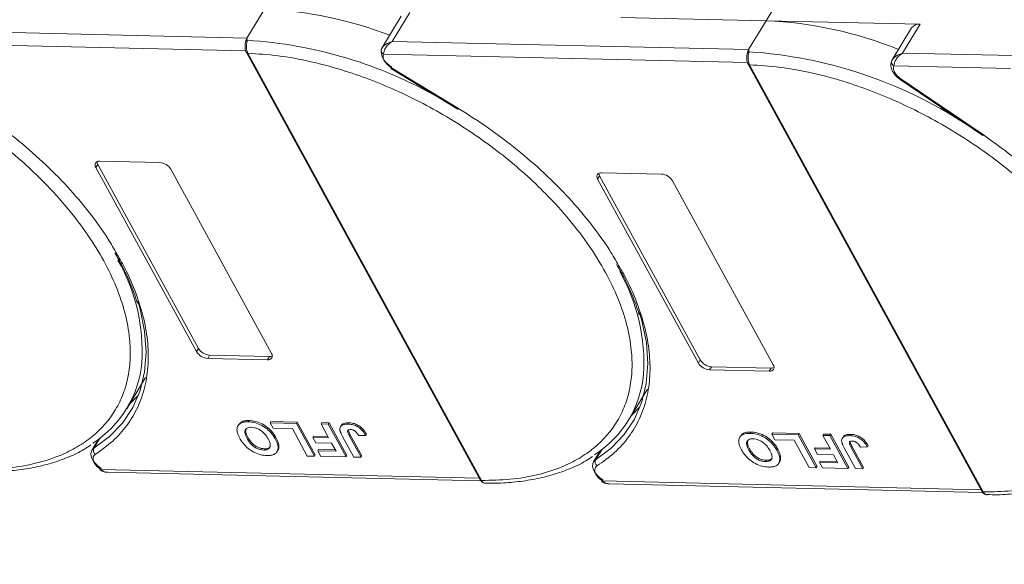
# Model space of a CAD drawing. Header units: millimetres. Extents: x 1678 to 3141, y 466 to 1499.
# Tile 73 of 81: x 2858 to 2952, y 1210 to 1262. Entities that reach past the tile are written whole.
import ezdxf

# ---------------------------------------------------------------- set-up
doc = ezdxf.new("R2010")
doc.units = ezdxf.units.MM
doc.linetypes.add('PHANTOM2', pattern=[31.75, 15.875, -3.175, 3.175, -3.175, 3.175, -3.175])

msp = doc.modelspace()

# ---------------------------------------------------------------- linework, layer by layer
at = {"color": 7, "linetype": 'Continuous', "lineweight": 15}
for p, q in [((2929.219, 1261.828), (2930.9, 1264.59)), ((2881.093, 1262.932), (2879.412, 1260.17)), ((2894.223, 1262.266), (2892.354, 1259.196)), ((2893.356, 1259.85), (2895.036, 1262.612)), ((2915.276, 1262.148), (2929.219, 1261.828)), ((2929.219, 1261.828), (2927.539, 1259.066)), ((2943.99, 1261.489), (2929.219, 1261.828)), ((2879.412, 1260.17), (2850.493, 1260.834)), ((2943.176, 1261.143), (2941.308, 1258.073)), ((2942.309, 1258.727), (2943.99, 1261.489)), ((2879.412, 1260.17), (2879.45, 1259.951)), ((2849.667, 1259.608), (2879.303, 1258.928)), ((2892.374, 1259.226), (2892.285, 1259.009)), ((2927.539, 1259.066), (2893.356, 1259.85)), ((2927.539, 1259.066), (2927.576, 1258.846)), ((2879.365, 1258.771), (2901.781, 1217.799)), ((2879.504, 1258.706), (2879.505, 1258.704)), ((2879.505, 1258.704), (2901.921, 1217.732)), ((2892.524, 1258.624), (2927.43, 1257.823)), ((2941.327, 1258.103), (2941.239, 1257.886)), ((2953.01, 1258.481), (2942.309, 1258.727)), ((2893.234, 1257.255), (2899.66, 1253.346)), ((2893.276, 1257.324), (2899.702, 1253.415)), ((2927.492, 1257.667), (2949.908, 1216.694)), ((2927.63, 1257.602), (2927.631, 1257.6)), ((2927.631, 1257.6), (2950.047, 1216.627)), ((2941.478, 1257.501), (2952.645, 1257.245)), ((2942.072, 1256.206), (2949.994, 1250.821)), ((2950.054, 1250.878), (2942.133, 1256.263)), ((2864.933, 1247.742), (2865.12, 1248.049)), ((2874.589, 1230.091), (2864.933, 1247.742)), ((2865.12, 1248.049), (2874.776, 1230.398)), ((2865.306, 1248.356), (2871.053, 1248.224)), ((2872.116, 1247.577), (2881.772, 1229.926)), ((2913.059, 1246.637), (2913.246, 1246.944)), ((2913.246, 1246.944), (2922.903, 1229.294)), ((2913.433, 1247.251), (2919.179, 1247.119)), ((2922.716, 1228.987), (2913.059, 1246.637)), ((2920.243, 1246.473), (2929.899, 1228.822)), ((2874.776, 1230.398), (2874.589, 1230.091)), ((2875.839, 1229.751), (2875.653, 1229.444)), ((2875.839, 1229.751), (2881.586, 1229.619)), ((2881.399, 1229.312), (2875.653, 1229.444)), ((2881.586, 1229.619), (2881.399, 1229.312)), ((2922.903, 1229.294), (2922.716, 1228.987)), ((2923.966, 1228.647), (2923.779, 1228.34)), ((2929.526, 1228.208), (2923.779, 1228.34)), ((2923.966, 1228.647), (2929.712, 1228.515)), ((2929.712, 1228.515), (2929.526, 1228.208)), ((2867.892, 1224.617), (2869.704, 1227.594)), ((2916.019, 1223.513), (2917.83, 1226.49)), ((2878.631, 1223.104), (2878.557, 1222.981)), ((2879.545, 1223.357), (2879.62, 1223.48)), ((2881.645, 1223.269), (2881.719, 1223.391)), ((2881.645, 1223.269), (2884.177, 1223.211)), ((2881.932, 1222.743), (2881.645, 1223.269)), ((2881.719, 1223.391), (2884.252, 1223.333)), ((2884.252, 1223.333), (2884.177, 1223.211)), ((2884.177, 1223.211), (2885.901, 1220.059)), ((2884.252, 1223.333), (2885.976, 1220.181)), ((2886.525, 1223.157), (2886.6, 1223.279)), ((2886.525, 1223.157), (2887.216, 1223.141)), ((2887.255, 1221.823), (2886.525, 1223.157)), ((2886.6, 1223.279), (2887.291, 1223.264)), ((2887.291, 1223.264), (2887.216, 1223.141)), ((2887.216, 1223.141), (2888.94, 1219.989)), ((2887.291, 1223.264), (2889.015, 1220.112)), ((2889.198, 1223.26), (2889.124, 1223.137)), ((2883.774, 1222.701), (2881.932, 1222.743)), ((2885.211, 1220.075), (2883.774, 1222.701)), ((2888.464, 1223), (2888.389, 1222.877)), ((2889.252, 1221.996), (2889.326, 1222.119)), ((2889.326, 1222.119), (2890.443, 1220.079)), ((2890.882, 1222.184), (2890.808, 1222.061)), ((2927.672, 1222.252), (2927.747, 1222.375)), ((2929.771, 1222.164), (2929.846, 1222.287)), ((2929.771, 1222.164), (2932.304, 1222.106)), ((2930.059, 1221.639), (2929.771, 1222.164)), ((2929.846, 1222.287), (2932.378, 1222.229)), ((2932.378, 1222.229), (2932.304, 1222.106)), ((2932.304, 1222.106), (2934.028, 1218.954)), ((2932.378, 1222.229), (2934.103, 1219.077)), ((2934.652, 1222.052), (2934.727, 1222.175)), ((2934.727, 1222.175), (2935.417, 1222.159)), ((2935.417, 1222.159), (2935.343, 1222.037)), ((2935.417, 1222.159), (2937.142, 1219.007)), ((2937.325, 1222.155), (2937.25, 1222.033)), ((2865.176, 1221.679), (2864.531, 1220.62)), ((2864.736, 1220.824), (2865.323, 1221.79)), ((2865.059, 1221.595), (2865.123, 1221.593)), ((2879.428, 1221.753), (2879.502, 1221.876)), ((2882.203, 1221.843), (2882.128, 1221.72)), ((2885.81, 1221.981), (2885.735, 1221.858)), ((2886.023, 1221.333), (2885.735, 1221.858)), ((2885.735, 1221.858), (2887.255, 1221.823)), ((2885.81, 1221.981), (2887.186, 1221.949)), ((2887.542, 1221.298), (2886.023, 1221.333)), ((2887.962, 1220.53), (2887.542, 1221.298)), ((2889.677, 1219.972), (2888.59, 1221.959)), ((2889.252, 1221.996), (2890.368, 1219.956)), ((2890.139, 1222.036), (2890.808, 1222.061)), ((2926.758, 1222), (2926.683, 1221.877)), ((2931.9, 1221.597), (2930.059, 1221.639)), ((2933.337, 1218.97), (2931.9, 1221.597)), ((2934.652, 1222.052), (2935.343, 1222.037)), ((2935.382, 1220.719), (2934.652, 1222.052)), ((2935.343, 1222.037), (2937.067, 1218.885)), ((2936.59, 1221.895), (2936.516, 1221.773)), ((2881.028, 1220.649), (2881.103, 1220.772)), ((2882.309, 1220.494), (2882.384, 1220.617)), ((2882.481, 1221.045), (2882.406, 1220.923)), ((2886.287, 1220.693), (2886.213, 1220.57)), ((2886.5, 1220.045), (2886.213, 1220.57)), ((2886.213, 1220.57), (2887.962, 1220.53)), ((2886.287, 1220.693), (2887.893, 1220.656)), ((2913.302, 1220.575), (2912.658, 1219.516)), ((2912.862, 1219.72), (2913.45, 1220.685)), ((2913.186, 1220.49), (2913.25, 1220.489)), ((2927.554, 1220.649), (2927.629, 1220.771)), ((2930.329, 1220.739), (2930.255, 1220.616)), ((2933.937, 1220.877), (2933.862, 1220.754)), ((2934.15, 1220.228), (2933.862, 1220.754)), ((2933.862, 1220.754), (2935.382, 1220.719)), ((2933.937, 1220.877), (2935.313, 1220.845)), ((2935.669, 1220.194), (2934.15, 1220.228)), ((2937.804, 1218.868), (2936.717, 1220.855)), ((2937.378, 1220.892), (2937.453, 1221.015)), ((2937.378, 1220.892), (2938.495, 1218.852)), ((2937.453, 1221.015), (2938.569, 1218.975)), ((2938.266, 1220.932), (2938.934, 1220.957)), ((2939.009, 1221.079), (2938.934, 1220.957)), ((2885.901, 1220.059), (2885.211, 1220.075)), ((2885.976, 1220.181), (2885.901, 1220.059)), ((2888.94, 1219.989), (2886.5, 1220.045)), ((2889.015, 1220.112), (2888.94, 1219.989)), ((2890.368, 1219.956), (2889.677, 1219.972)), ((2890.443, 1220.079), (2890.368, 1219.956)), ((2929.155, 1219.545), (2929.229, 1219.668)), ((2930.436, 1219.39), (2930.51, 1219.513)), ((2930.607, 1219.941), (2930.533, 1219.818)), ((2934.414, 1219.589), (2934.339, 1219.466)), ((2934.627, 1218.941), (2934.339, 1219.466)), ((2934.339, 1219.466), (2936.089, 1219.426)), ((2934.414, 1219.589), (2936.02, 1219.552)), ((2936.089, 1219.426), (2935.669, 1220.194)), ((2901.696, 1217.953), (2865.39, 1218.786)), ((2866.084, 1218.513), (2901.856, 1217.692)), ((2934.028, 1218.954), (2933.337, 1218.97)), ((2934.103, 1219.077), (2934.028, 1218.954)), ((2937.067, 1218.885), (2934.627, 1218.941)), ((2937.142, 1219.007), (2937.067, 1218.885)), ((2938.495, 1218.852), (2937.804, 1218.868)), ((2938.569, 1218.975), (2938.495, 1218.852)), ((2901.921, 1217.732), (2901.922, 1217.73)), ((2949.823, 1216.849), (2913.516, 1217.682)), ((2914.211, 1217.408), (2949.983, 1216.588)), ((2950.047, 1216.627), (2950.048, 1216.625))]:
    msp.add_line(p, q, dxfattribs=at)
at = {"color": 7, "linetype": 'Continuous', "lineweight": 15, "flags": 128}
for points in [[(2893.276, 1257.324), (2893.254, 1257.288), (2893.24, 1257.265), (2893.234, 1257.255), (2893.234, 1257.255)], [(2942.133, 1256.263), (2942.104, 1256.231), (2942.084, 1256.212), (2942.073, 1256.206), (2942.072, 1256.206)], [(2899.702, 1253.415), (2899.68, 1253.378), (2899.666, 1253.355), (2899.66, 1253.346), (2899.66, 1253.346)], [(2949.994, 1250.821), (2949.995, 1250.821), (2950.006, 1250.826), (2950.026, 1250.846), (2950.054, 1250.878)], [(2868.952, 1234.933), (2869.178, 1234.152), (2869.603, 1232.06), (2869.744, 1230.051), (2869.598, 1228.145), (2869.168, 1226.363), (2868.458, 1224.724), (2867.475, 1223.244), (2866.23, 1221.94), (2864.736, 1220.824)], [(2917.078, 1233.828), (2917.304, 1233.047), (2917.73, 1230.956), (2917.87, 1228.947), (2917.725, 1227.041), (2917.295, 1225.259), (2916.584, 1223.619), (2915.602, 1222.14), (2914.357, 1220.835), (2912.862, 1219.72)], [(2868.169, 1225.073), (2868.215, 1225.114), (2869.007, 1225.915)], [(2916.296, 1223.968), (2916.342, 1224.01), (2917.134, 1224.811)], [(2865.424, 1218.889), (2865.112, 1219.124), (2864.846, 1219.387), (2864.639, 1219.667), (2864.503, 1219.948), (2864.444, 1220.218), (2864.464, 1220.461), (2864.531, 1220.62)], [(2864.531, 1220.62), (2864.563, 1220.667), (2864.736, 1220.824)], [(2913.55, 1217.785), (2913.238, 1218.019), (2912.972, 1218.283), (2912.766, 1218.563), (2912.63, 1218.844), (2912.57, 1219.113), (2912.591, 1219.357), (2912.658, 1219.516)], [(2912.658, 1219.516), (2912.69, 1219.563), (2912.862, 1219.72)], [(2865.39, 1218.786), (2865.364, 1218.753), (2865.346, 1218.732), (2865.336, 1218.725), (2865.337, 1218.732), (2865.346, 1218.753), (2865.364, 1218.787), (2865.39, 1218.833), (2865.424, 1218.889)], [(2913.516, 1217.682), (2913.49, 1217.648), (2913.472, 1217.627), (2913.463, 1217.621), (2913.463, 1217.628), (2913.472, 1217.649), (2913.491, 1217.683), (2913.517, 1217.729), (2913.55, 1217.785)]]:
    msp.add_lwpolyline(points, dxfattribs=at)
at = {"color": 7, "linetype": 'Continuous', "lineweight": 15}
for centre, radius, start, end in [((2879.516, 1225.076), 37.889, 68.97091, 87.61491), ((2927.602, 1223.668), 38.194, 67.98449, 87.57254), ((2943.877, 1260.625), 0.871, 82.52877, 143.52648), ((2879.528, 1259.683), 0.278, 106.23049, 154.5199), ((2876.82, 1217.673), 42.36, 60.09182, 86.44113), ((2892.584, 1258.993), 0.299, 148.89078, 176.84469), ((2892.719, 1259.011), 0.433, 180.29447, 243.27622), ((2893.993, 1258.985), 1.705, 177.9781, 247.11934), ((2879.491, 1258.857), 0.152, 213.6444, 275.03728), ((2879.493, 1258.858), 0.155, 214.37766, 274.3082), ((2927.654, 1258.579), 0.278, 106.23049, 154.5199), ((2924.81, 1215.832), 43.103, 56.95033, 86.31967), ((2941.538, 1257.869), 0.299, 148.88767, 176.63251), ((2927.617, 1257.753), 0.152, 213.6444, 275.03728), ((2927.62, 1257.754), 0.155, 214.37766, 274.3082), ((2941.672, 1257.888), 0.433, 180.11929, 243.28633), ((2865.236, 1247.978), 0.384, 79.47957, 217.89689), ((2865.601, 1248.336), 0.561, 182.97477, 210.78742), ((2870.96, 1246.874), 1.352, 31.28833, 86.07738), ((2913.363, 1246.873), 0.384, 79.47957, 217.89689), ((2913.728, 1247.231), 0.561, 182.97477, 210.78742), ((2919.087, 1245.77), 1.352, 31.28833, 86.07738), ((2851.599, 1230.09), 17.77, 356.58108, 29.61611), ((2899.726, 1228.985), 17.77, 356.58108, 29.61611), ((2875.745, 1230.793), 1.352, 211.28833, 266.07738), ((2875.932, 1231.1), 1.352, 211.28833, 266.07738), ((2881.469, 1229.69), 0.384, 259.47957, 37.89689), ((2881.619, 1230.179), 0.561, 266.58142, 294.38722), ((2859.065, 1229.989), 10.318, 302.73279, 354.66622), ((2923.872, 1229.689), 1.352, 211.28833, 266.07738), ((2924.058, 1229.996), 1.352, 211.28833, 266.07738), ((2929.596, 1228.586), 0.384, 259.47957, 37.89689), ((2907.191, 1228.885), 10.318, 302.73279, 354.66622), ((2929.746, 1229.075), 0.561, 266.58142, 294.38722), ((2865.172, 1220.617), 0.483, 154.63164, 231.84459), ((2913.299, 1219.513), 0.483, 154.63164, 231.84459), ((2901.909, 1217.886), 0.155, 214.37766, 274.3082), ((2901.91, 1217.884), 0.155, 214.42362, 274.2689), ((2950.036, 1216.782), 0.155, 214.37766, 274.3082), ((2950.037, 1216.78), 0.155, 214.42362, 274.2689)]:
    msp.add_arc(centre, radius, start, end, dxfattribs=at)
at = {"color": 3, "linetype": 'PHANTOM2', "lineweight": 9, "ltscale": 1.030123}
msp.add_spline([(2855.638, 1322.976), (2866.211, 1288.738), (2842.546, 1243.928), (2853.119, 1209.69)], degree=3, dxfattribs=at)
at = {"color": 7, "linetype": 'Continuous', "lineweight": 15}
for points in [[(2879.276, 1259.803), (2879.292, 1259.871), (2879.325, 1260.008), (2879.383, 1260.116), (2879.412, 1260.17)], [(2927.403, 1258.699), (2927.419, 1258.767), (2927.451, 1258.903), (2927.51, 1259.012), (2927.539, 1259.066)], [(2892.524, 1258.624), (2892.496, 1258.532), (2892.442, 1258.348), (2892.544, 1258.116), (2892.594, 1258)], [(2892.594, 1258), (2892.678, 1257.875), (2892.844, 1257.624), (2893.132, 1257.424), (2893.276, 1257.324)], [(2864.771, 1219.423), (2864.847, 1219.307), (2864.999, 1219.074), (2865.26, 1218.882), (2865.39, 1218.786)], [(2912.897, 1218.319), (2912.973, 1218.202), (2913.126, 1217.969), (2913.386, 1217.778), (2913.516, 1217.682)]]:
    msp.add_open_spline(points, degree=3, dxfattribs=at)
for points, knots in [([(2879.45, 1259.951), (2879.442, 1259.914), (2879.425, 1259.834), (2879.395, 1259.685), (2879.373, 1259.514), (2879.363, 1259.31), (2879.378, 1259.097), (2879.424, 1258.879), (2879.476, 1258.767), (2879.504, 1258.706)], [0, 0, 0, 0, 0.1119973, 0.2448439, 0.3691679, 0.5008987, 0.6875333, 0.8281382, 1, 1, 1, 1]), ([(2879.252, 1259.621), (2879.242, 1259.484), (2879.226, 1259.272), (2879.273, 1258.973), (2879.334, 1258.84), (2879.364, 1258.773)], [0, 0, 0, 0, 0.472653, 0.733055, 1, 1, 1, 1]), ([(2879.255, 1259.537), (2879.255, 1259.609), (2879.257, 1259.699), (2879.273, 1259.785), (2879.276, 1259.803)], [0, 0, 0, 0, 0.789595, 1, 1, 1, 1]), ([(2892.328, 1259.147), (2892.367, 1259.211), (2892.455, 1259.351), (2892.778, 1259.63), (2893.129, 1259.764), (2893.356, 1259.85)], [0, 0, 0, 0, 0.227063, 0.501587, 1, 1, 1, 1]), ([(2893.356, 1259.85), (2893.238, 1259.768), (2893.003, 1259.605), (2892.731, 1259.274), (2892.55, 1258.92), (2892.532, 1258.719), (2892.524, 1258.624)], [0, 0, 0, 0, 0.251519, 0.501784, 0.765632, 1, 1, 1, 1]), ([(2879.505, 1258.704), (2880.469, 1258.644), (2882.426, 1258.523), (2885.572, 1257.945), (2888.605, 1257.125), (2891.448, 1256.122), (2894.057, 1255.017), (2896.647, 1253.732), (2900.034, 1251.792), (2903.231, 1249.562), (2906.124, 1247.13), (2908.302, 1245.056), (2910.406, 1242.732), (2912.318, 1240.2), (2913.864, 1237.686), (2915.063, 1235.181), (2915.908, 1232.673), (2916.326, 1230.388), (2916.392, 1228.363), (2916.189, 1226.597), (2915.72, 1224.938), (2914.738, 1222.9), (2913.246, 1221.176), (2911.306, 1219.824), (2909.502, 1218.928), (2907.3, 1218.228), (2904.715, 1217.781), (2902.843, 1217.748), (2901.921, 1217.732)], [0, 0, 0, 0, 0.038862, 0.078912, 0.120068, 0.152227, 0.184382, 0.217215, 0.250043, 0.315618, 0.347778, 0.379932, 0.421093, 0.461142, 0.5, 0.538863, 0.578912, 0.620068, 0.652227, 0.684382, 0.717215, 0.750043, 0.815618, 0.847778, 0.879932, 0.921093, 0.96114, 1, 1, 1, 1]), ([(2927.379, 1258.517), (2927.369, 1258.38), (2927.352, 1258.168), (2927.4, 1257.869), (2927.46, 1257.736), (2927.491, 1257.669)], [0, 0, 0, 0, 0.472653, 0.733055, 1, 1, 1, 1]), ([(2927.381, 1258.433), (2927.382, 1258.504), (2927.383, 1258.595), (2927.399, 1258.681), (2927.403, 1258.699)], [0, 0, 0, 0, 0.789595, 1, 1, 1, 1]), ([(2927.576, 1258.846), (2927.568, 1258.81), (2927.551, 1258.729), (2927.521, 1258.58), (2927.499, 1258.41), (2927.49, 1258.205), (2927.504, 1257.992), (2927.551, 1257.775), (2927.602, 1257.663), (2927.63, 1257.602)], [0, 0, 0, 0, 0.1119973, 0.2448439, 0.3691679, 0.5008987, 0.6875333, 0.8281382, 1, 1, 1, 1]), ([(2941.27, 1257.998), (2941.226, 1257.86), (2941.135, 1257.577), (2941.24, 1257.167), (2941.429, 1256.822), (2941.715, 1256.467), (2942.005, 1256.261), (2942.187, 1256.132)], [0, 0, 0, 0, 0.208, 0.427784, 0.580415, 0.736816, 1, 1, 1, 1]), ([(2941.282, 1258.024), (2941.321, 1258.088), (2941.408, 1258.228), (2941.731, 1258.506), (2942.083, 1258.64), (2942.309, 1258.727)], [0, 0, 0, 0, 0.227063, 0.501587, 1, 1, 1, 1]), ([(2942.309, 1258.727), (2942.192, 1258.645), (2941.957, 1258.482), (2941.685, 1258.151), (2941.503, 1257.797), (2941.486, 1257.596), (2941.478, 1257.501)], [0, 0, 0, 0, 0.251519, 0.501784, 0.765632, 1, 1, 1, 1]), ([(2927.631, 1257.6), (2928.595, 1257.54), (2930.552, 1257.419), (2933.698, 1256.84), (2936.731, 1256.02), (2939.575, 1255.018), (2942.183, 1253.913), (2944.774, 1252.628), (2948.161, 1250.688), (2951.358, 1248.458), (2954.251, 1246.026), (2956.428, 1243.952), (2958.532, 1241.628), (2960.444, 1239.095), (2961.99, 1236.582), (2963.19, 1234.077), (2964.035, 1231.569), (2964.453, 1229.284), (2964.519, 1227.258), (2964.315, 1225.493), (2963.847, 1223.834), (2962.865, 1221.796), (2961.373, 1220.071), (2959.433, 1218.72), (2957.628, 1217.824), (2955.427, 1217.124), (2952.842, 1216.677), (2950.97, 1216.644), (2950.047, 1216.627)], [0, 0, 0, 0, 0.038862, 0.078912, 0.1200677, 0.1522272, 0.1843815, 0.2172151, 0.2500433, 0.3156185, 0.347778, 0.3799323, 0.4210926, 0.4611415, 0.5, 0.5388632, 0.578912, 0.6200677, 0.6522272, 0.6843815, 0.7172151, 0.7500433, 0.8156185, 0.847778, 0.8799323, 0.9210926, 0.9611404, 1, 1, 1, 1]), ([(2942.133, 1256.263), (2942.013, 1256.355), (2941.766, 1256.546), (2941.518, 1256.893), (2941.401, 1257.235), (2941.453, 1257.414), (2941.478, 1257.501)], [0, 0, 0, 0, 0.241864, 0.5, 0.758136, 1, 1, 1, 1]), ([(2847.111, 1255.527), (2847.58, 1255.296), (2848.911, 1254.613), (2851.907, 1252.897), (2855.105, 1250.667), (2857.998, 1248.234), (2860.175, 1246.16), (2862.279, 1243.836), (2864.191, 1241.304), (2865.737, 1238.791), (2866.936, 1236.286), (2867.782, 1233.778), (2868.2, 1231.492), (2868.265, 1229.467), (2868.062, 1227.701), (2867.594, 1226.043), (2866.612, 1224.004), (2865.119, 1222.28), (2863.18, 1220.929), (2861.375, 1220.032), (2859.174, 1219.332), (2856.589, 1218.885), (2854.716, 1218.852), (2853.794, 1218.836)], [0.1995029, 0.1995029, 0.1995029, 0.1995029, 0.2172151, 0.2500433, 0.3156185, 0.347778, 0.3799323, 0.4210926, 0.4611415, 0.5, 0.5388632, 0.578912, 0.6200677, 0.6522272, 0.6843815, 0.7172151, 0.7500433, 0.8156185, 0.847778, 0.8799323, 0.9210926, 0.9611404, 1, 1, 1, 1]), ([(2851.575, 1254.519), (2852.55, 1253.9), (2854.501, 1252.662), (2857.259, 1250.565), (2859.857, 1248.314), (2862.243, 1245.915), (2864.342, 1243.429), (2865.922, 1241.264), (2866.667, 1239.94), (2866.935, 1239.463)], [0, 0, 0, 0, 0.149567, 0.299144, 0.452293, 0.606501, 0.760709, 0.913858, 1, 1, 1, 1]), ([(2899.702, 1253.415), (2900.677, 1252.796), (2902.628, 1251.558), (2905.386, 1249.461), (2907.983, 1247.209), (2910.369, 1244.81), (2912.468, 1242.324), (2914.049, 1240.159), (2914.793, 1238.835), (2915.061, 1238.359)], [0, 0, 0, 0, 0.149567, 0.299144, 0.452293, 0.606501, 0.760709, 0.913858, 1, 1, 1, 1]), ([(2963.199, 1237.232), (2962.533, 1238.333), (2961.093, 1240.711), (2958.02, 1244.269), (2954.318, 1247.796), (2951.468, 1249.856), (2950.054, 1250.878)], [0, 0, 0, 0, 0.2241567, 0.4840874, 0.7440182, 1, 1, 1, 1]), ([(2866.935, 1239.463), (2867.145, 1239.112), (2867.851, 1237.934), (2868.71, 1235.937), (2869.505, 1233.512), (2869.931, 1231.147), (2869.999, 1228.869), (2869.688, 1226.716), (2869.003, 1224.738), (2867.958, 1222.987), (2866.607, 1221.454), (2865.452, 1220.643), (2864.874, 1220.238)], [0, 0, 0, 0, 0.044474, 0.14937, 0.254252, 0.359148, 0.466545, 0.574685, 0.682825, 0.790222, 0.895108, 1, 1, 1, 1]), ([(2866.762, 1239.55), (2866.991, 1239.149), (2867.554, 1238.166), (2868.246, 1236.61), (2868.731, 1235.402), (2868.895, 1234.789), (2868.909, 1234.737)], [0, 0, 0, 0, 0.246456, 0.605605, 0.966644, 1, 1, 1, 1]), ([(2915.061, 1238.359), (2915.272, 1238.008), (2915.977, 1236.83), (2916.836, 1234.832), (2917.632, 1232.407), (2918.057, 1230.042), (2918.126, 1227.765), (2917.814, 1225.612), (2917.13, 1223.634), (2916.084, 1221.883), (2914.734, 1220.35), (2913.578, 1219.539), (2913, 1219.133)], [0, 0, 0, 0, 0.044474, 0.14937, 0.254252, 0.359148, 0.466545, 0.574685, 0.682825, 0.790222, 0.895108, 1, 1, 1, 1]), ([(2914.889, 1238.445), (2915.118, 1238.045), (2915.68, 1237.062), (2916.373, 1235.505), (2916.858, 1234.297), (2917.022, 1233.684), (2917.036, 1233.632)], [0, 0, 0, 0, 0.246456, 0.605605, 0.966644, 1, 1, 1, 1]), ([(2878.729, 1221.784), (2878.685, 1221.868), (2878.554, 1222.121), (2878.435, 1222.522), (2878.488, 1222.933), (2878.739, 1223.218), (2879.121, 1223.35), (2879.417, 1223.355), (2879.545, 1223.357)], [0, 0, 0, 0, 0.101888, 0.307343, 0.492963, 0.678647, 0.860791, 1, 1, 1, 1]), ([(2878.646, 1223.094), (2878.703, 1223.176), (2878.83, 1223.358), (2879.198, 1223.471), (2879.493, 1223.477), (2879.62, 1223.48)], [0, 0, 0, 0, 0.315977, 0.703684, 1, 1, 1, 1]), ([(2879.545, 1223.357), (2879.643, 1223.352), (2879.937, 1223.337), (2880.477, 1223.206), (2881.093, 1222.887), (2881.643, 1222.433), (2881.952, 1222.029), (2882.096, 1221.776), (2882.128, 1221.72)], [0, 0, 0, 0, 0.102171, 0.30922, 0.51365, 0.692275, 0.932413, 1, 1, 1, 1]), ([(2879.62, 1223.48), (2879.717, 1223.475), (2880.012, 1223.459), (2880.552, 1223.328), (2881.167, 1223.01), (2881.717, 1222.555), (2882.027, 1222.152), (2882.171, 1221.899), (2882.203, 1221.843)], [0, 0, 0, 0, 0.102171, 0.30922, 0.51365, 0.692275, 0.932413, 1, 1, 1, 1]), ([(2888.341, 1222.556), (2888.337, 1222.634), (2888.328, 1222.789), (2888.442, 1222.975), (2888.691, 1223.124), (2888.96, 1223.132), (2889.124, 1223.137)], [0, 0, 0, 0, 0.20646, 0.413515, 0.645211, 1, 1, 1, 1]), ([(2888.475, 1222.993), (2888.49, 1223.024), (2888.539, 1223.124), (2888.771, 1223.244), (2889.037, 1223.254), (2889.198, 1223.26)], [0, 0, 0, 0, 0.148382, 0.484821, 1, 1, 1, 1]), ([(2889.124, 1223.137), (2889.222, 1223.131), (2889.445, 1223.118), (2889.825, 1223.009), (2890.195, 1222.798), (2890.552, 1222.474), (2890.707, 1222.223), (2890.808, 1222.061)], [0, 0, 0, 0, 0.155292, 0.353145, 0.543243, 0.704067, 1, 1, 1, 1]), ([(2889.198, 1223.26), (2889.296, 1223.254), (2889.519, 1223.241), (2889.899, 1223.132), (2890.269, 1222.921), (2890.627, 1222.597), (2890.782, 1222.346), (2890.882, 1222.184)], [0, 0, 0, 0, 0.155292, 0.353145, 0.543243, 0.704067, 1, 1, 1, 1]), ([(2879.428, 1221.753), (2879.385, 1221.837), (2879.264, 1222.073), (2879.184, 1222.4), (2879.288, 1222.659), (2879.479, 1222.798), (2879.688, 1222.832), (2879.811, 1222.831), (2879.834, 1222.831)], [0, 0, 0, 0, 0.15859, 0.447239, 0.620381, 0.793575, 0.961295, 1, 1, 1, 1]), ([(2879.502, 1221.876), (2879.46, 1221.959), (2879.34, 1222.195), (2879.251, 1222.512), (2879.336, 1222.675), (2879.364, 1222.728)], [0, 0, 0, 0, 0.271027, 0.764321, 1, 1, 1, 1]), ([(2879.834, 1222.831), (2879.934, 1222.823), (2880.135, 1222.807), (2880.471, 1222.687), (2880.806, 1222.492), (2881.155, 1222.177), (2881.343, 1221.904), (2881.439, 1221.733), (2881.449, 1221.715)], [0, 0, 0, 0, 0.15971, 0.320429, 0.491074, 0.67705, 0.96629, 1, 1, 1, 1]), ([(2888.59, 1221.959), (2888.568, 1222.001), (2888.523, 1222.085), (2888.467, 1222.198), (2888.422, 1222.298), (2888.389, 1222.385), (2888.358, 1222.472), (2888.346, 1222.528), (2888.341, 1222.556)], [0, 0, 0, 0, 0.2082698, 0.416707, 0.5614806, 0.7065734, 0.8528245, 1, 1, 1, 1]), ([(2889.252, 1221.996), (2889.208, 1222.08), (2889.132, 1222.226), (2889.071, 1222.401), (2889.074, 1222.512), (2889.125, 1222.571), (2889.222, 1222.61), (2889.311, 1222.612), (2889.366, 1222.613)], [0, 0, 0, 0, 0.292027, 0.504854, 0.613905, 0.723685, 0.829816, 1, 1, 1, 1]), ([(2889.156, 1222.528), (2889.157, 1222.52), (2889.164, 1222.395), (2889.248, 1222.253), (2889.326, 1222.119)], [0, 0, 0, 0, 0.057952, 1, 1, 1, 1]), ([(2889.366, 1222.613), (2889.397, 1222.611), (2889.458, 1222.608), (2889.548, 1222.586), (2889.631, 1222.556), (2889.702, 1222.52), (2889.77, 1222.478), (2889.811, 1222.447), (2889.831, 1222.431)], [0, 0, 0, 0, 0.202387, 0.410907, 0.557829, 0.709472, 0.853224, 1, 1, 1, 1]), ([(2889.831, 1222.431), (2889.857, 1222.407), (2889.911, 1222.359), (2889.97, 1222.287), (2890.02, 1222.22), (2890.062, 1222.159), (2890.102, 1222.098), (2890.127, 1222.057), (2890.139, 1222.036)], [0, 0, 0, 0, 0.1938055, 0.3931273, 0.5440688, 0.6954121, 0.8476129, 1, 1, 1, 1]), ([(2926.855, 1220.68), (2926.812, 1220.764), (2926.681, 1221.017), (2926.562, 1221.418), (2926.615, 1221.829), (2926.866, 1222.114), (2927.248, 1222.245), (2927.544, 1222.25), (2927.672, 1222.252)], [0, 0, 0, 0, 0.101888, 0.307343, 0.492963, 0.678647, 0.860791, 1, 1, 1, 1]), ([(2926.773, 1221.99), (2926.83, 1222.071), (2926.957, 1222.254), (2927.325, 1222.366), (2927.619, 1222.373), (2927.747, 1222.375)], [0, 0, 0, 0, 0.315977, 0.703684, 1, 1, 1, 1]), ([(2927.672, 1222.252), (2927.769, 1222.247), (2928.064, 1222.232), (2928.604, 1222.101), (2929.219, 1221.783), (2929.769, 1221.328), (2930.079, 1220.925), (2930.223, 1220.671), (2930.255, 1220.616)], [0, 0, 0, 0, 0.102171, 0.30922, 0.51365, 0.692275, 0.932413, 1, 1, 1, 1]), ([(2927.747, 1222.375), (2927.844, 1222.37), (2928.139, 1222.355), (2928.679, 1222.224), (2929.294, 1221.906), (2929.844, 1221.451), (2930.154, 1221.047), (2930.298, 1220.794), (2930.329, 1220.739)], [0, 0, 0, 0, 0.102171, 0.30922, 0.51365, 0.692275, 0.932413, 1, 1, 1, 1]), ([(2936.602, 1221.889), (2936.617, 1221.919), (2936.665, 1222.019), (2936.898, 1222.139), (2937.164, 1222.149), (2937.325, 1222.155)], [0, 0, 0, 0, 0.148382, 0.484821, 1, 1, 1, 1]), ([(2937.325, 1222.155), (2937.423, 1222.15), (2937.646, 1222.137), (2938.026, 1222.028), (2938.396, 1221.816), (2938.754, 1221.492), (2938.909, 1221.242), (2939.009, 1221.079)], [0, 0, 0, 0, 0.155292, 0.353145, 0.543243, 0.704067, 1, 1, 1, 1]), ([(2881.324, 1220.124), (2881.227, 1220.129), (2880.932, 1220.144), (2880.395, 1220.278), (2879.783, 1220.595), (2879.231, 1221.048), (2878.913, 1221.46), (2878.764, 1221.721), (2878.729, 1221.784)], [0, 0, 0, 0, 0.101398, 0.306996, 0.506144, 0.685262, 0.924557, 1, 1, 1, 1]), ([(2881.028, 1220.649), (2880.929, 1220.657), (2880.729, 1220.672), (2880.395, 1220.785), (2880.072, 1220.971), (2879.742, 1221.266), (2879.549, 1221.538), (2879.447, 1221.718), (2879.428, 1221.753)], [0, 0, 0, 0, 0.160292, 0.321922, 0.490761, 0.657569, 0.933883, 1, 1, 1, 1]), ([(2881.103, 1220.772), (2881.003, 1220.78), (2880.803, 1220.795), (2880.47, 1220.907), (2880.147, 1221.094), (2879.817, 1221.389), (2879.624, 1221.66), (2879.522, 1221.841), (2879.502, 1221.876)], [0, 0, 0, 0, 0.160292, 0.321922, 0.490761, 0.657569, 0.933883, 1, 1, 1, 1]), ([(2881.449, 1221.715), (2881.492, 1221.631), (2881.601, 1221.419), (2881.681, 1221.119), (2881.62, 1220.863), (2881.45, 1220.708), (2881.231, 1220.651), (2881.08, 1220.65), (2881.028, 1220.649)], [0, 0, 0, 0, 0.1586166, 0.4008637, 0.5730594, 0.7454856, 0.9129852, 1, 1, 1, 1]), ([(2882.128, 1221.72), (2882.151, 1221.678), (2882.196, 1221.594), (2882.257, 1221.464), (2882.313, 1221.33), (2882.359, 1221.192), (2882.394, 1221.055), (2882.402, 1220.967), (2882.406, 1220.923)], [0, 0, 0, 0, 0.15395, 0.308181, 0.478699, 0.649961, 0.824203, 1, 1, 1, 1]), ([(2882.203, 1221.843), (2882.225, 1221.801), (2882.271, 1221.717), (2882.332, 1221.587), (2882.388, 1221.452), (2882.434, 1221.315), (2882.468, 1221.177), (2882.477, 1221.09), (2882.481, 1221.045)], [0, 0, 0, 0, 0.15395, 0.308181, 0.478699, 0.649961, 0.824203, 1, 1, 1, 1]), ([(2927.554, 1220.649), (2927.511, 1220.732), (2927.39, 1220.969), (2927.311, 1221.296), (2927.415, 1221.555), (2927.606, 1221.694), (2927.815, 1221.727), (2927.938, 1221.727), (2927.961, 1221.727)], [0, 0, 0, 0, 0.15859, 0.447239, 0.620381, 0.793575, 0.961295, 1, 1, 1, 1]), ([(2927.629, 1220.771), (2927.587, 1220.855), (2927.467, 1221.091), (2927.377, 1221.407), (2927.463, 1221.571), (2927.49, 1221.623)], [0, 0, 0, 0, 0.271027, 0.764321, 1, 1, 1, 1]), ([(2927.961, 1221.727), (2928.061, 1221.719), (2928.261, 1221.703), (2928.597, 1221.582), (2928.933, 1221.388), (2929.282, 1221.073), (2929.47, 1220.8), (2929.565, 1220.629), (2929.575, 1220.611)], [0, 0, 0, 0, 0.15971, 0.320429, 0.491074, 0.67705, 0.96629, 1, 1, 1, 1]), ([(2936.467, 1221.452), (2936.463, 1221.53), (2936.455, 1221.685), (2936.569, 1221.871), (2936.817, 1222.02), (2937.087, 1222.028), (2937.25, 1222.033)], [0, 0, 0, 0, 0.20646, 0.413515, 0.645211, 1, 1, 1, 1]), ([(2936.717, 1220.855), (2936.694, 1220.897), (2936.649, 1220.981), (2936.594, 1221.094), (2936.549, 1221.194), (2936.516, 1221.281), (2936.485, 1221.368), (2936.473, 1221.424), (2936.467, 1221.452)], [0, 0, 0, 0, 0.2082698, 0.416707, 0.5614806, 0.7065734, 0.8528245, 1, 1, 1, 1]), ([(2937.378, 1220.892), (2937.334, 1220.976), (2937.258, 1221.121), (2937.197, 1221.296), (2937.201, 1221.408), (2937.252, 1221.467), (2937.349, 1221.505), (2937.438, 1221.507), (2937.493, 1221.508)], [0, 0, 0, 0, 0.292027, 0.504854, 0.613905, 0.723685, 0.829816, 1, 1, 1, 1]), ([(2937.25, 1222.033), (2937.348, 1222.027), (2937.571, 1222.014), (2937.951, 1221.905), (2938.321, 1221.694), (2938.679, 1221.37), (2938.834, 1221.119), (2938.934, 1220.957)], [0, 0, 0, 0, 0.155292, 0.353145, 0.543243, 0.704067, 1, 1, 1, 1]), ([(2937.283, 1221.423), (2937.284, 1221.416), (2937.29, 1221.291), (2937.374, 1221.149), (2937.453, 1221.015)], [0, 0, 0, 0, 0.057952, 1, 1, 1, 1]), ([(2937.493, 1221.508), (2937.523, 1221.507), (2937.585, 1221.504), (2937.675, 1221.482), (2937.758, 1221.452), (2937.829, 1221.416), (2937.896, 1221.374), (2937.937, 1221.342), (2937.958, 1221.326)], [0, 0, 0, 0, 0.202387, 0.410907, 0.557829, 0.709472, 0.853224, 1, 1, 1, 1]), ([(2937.958, 1221.326), (2937.984, 1221.303), (2938.037, 1221.255), (2938.097, 1221.183), (2938.147, 1221.116), (2938.189, 1221.055), (2938.229, 1220.994), (2938.254, 1220.953), (2938.266, 1220.932)], [0, 0, 0, 0, 0.1938055, 0.3931273, 0.5440688, 0.6954121, 0.8476129, 1, 1, 1, 1]), ([(2854.137, 1218.588), (2854.479, 1218.58), (2855.493, 1218.556), (2857.096, 1218.677), (2858.939, 1218.943), (2860.682, 1219.369), (2862.307, 1219.956), (2863.573, 1220.548), (2864.233, 1220.999), (2864.449, 1221.147)], [0, 0, 0, 0, 0.083579, 0.248214, 0.413815, 0.580411, 0.748174, 0.91744, 1, 1, 1, 1]), ([(2864.874, 1220.238), (2864.82, 1220.194), (2864.71, 1220.105), (2864.644, 1219.905), (2864.655, 1219.673), (2864.733, 1219.505), (2864.771, 1219.423)], [0, 0, 0, 0, 0.245513, 0.5, 0.754487, 1, 1, 1, 1]), ([(2881.671, 1220.994), (2881.623, 1220.938), (2881.528, 1220.827), (2881.305, 1220.774), (2881.154, 1220.773), (2881.103, 1220.772)], [0, 0, 0, 0, 0.398189, 0.794249, 1, 1, 1, 1]), ([(2882.013, 1220.23), (2881.977, 1220.216), (2881.905, 1220.186), (2881.79, 1220.159), (2881.676, 1220.139), (2881.563, 1220.128), (2881.446, 1220.122), (2881.365, 1220.123), (2881.324, 1220.124)], [0, 0, 0, 0, 0.185429, 0.37219, 0.527708, 0.683877, 0.841678, 1, 1, 1, 1]), ([(2882.406, 1220.923), (2882.404, 1220.848), (2882.401, 1220.699), (2882.308, 1220.458), (2882.165, 1220.303), (2882.029, 1220.238), (2882.013, 1220.23)], [0, 0, 0, 0, 0.250896, 0.502166, 0.940512, 1, 1, 1, 1]), ([(2882.481, 1221.045), (2882.477, 1220.972), (2882.47, 1220.826), (2882.438, 1220.677), (2882.384, 1220.624), (2882.38, 1220.62)], [0, 0, 0, 0, 0.478395, 0.957504, 1, 1, 1, 1]), ([(2929.451, 1219.02), (2929.353, 1219.025), (2929.058, 1219.04), (2928.521, 1219.173), (2927.909, 1219.491), (2927.358, 1219.943), (2927.04, 1220.356), (2926.891, 1220.617), (2926.855, 1220.68)], [0, 0, 0, 0, 0.101398, 0.306996, 0.506144, 0.685262, 0.924557, 1, 1, 1, 1]), ([(2929.155, 1219.545), (2929.055, 1219.553), (2928.855, 1219.568), (2928.521, 1219.68), (2928.199, 1219.867), (2927.869, 1220.162), (2927.676, 1220.433), (2927.574, 1220.614), (2927.554, 1220.649)], [0, 0, 0, 0, 0.160292, 0.321922, 0.490761, 0.657569, 0.933883, 1, 1, 1, 1]), ([(2929.229, 1219.668), (2929.13, 1219.675), (2928.93, 1219.69), (2928.596, 1219.803), (2928.273, 1219.99), (2927.943, 1220.285), (2927.75, 1220.556), (2927.649, 1220.736), (2927.629, 1220.771)], [0, 0, 0, 0, 0.160292, 0.321922, 0.490761, 0.657569, 0.933883, 1, 1, 1, 1]), ([(2929.575, 1220.611), (2929.619, 1220.527), (2929.728, 1220.315), (2929.808, 1220.015), (2929.746, 1219.758), (2929.577, 1219.604), (2929.358, 1219.547), (2929.206, 1219.545), (2929.155, 1219.545)], [0, 0, 0, 0, 0.1586166, 0.4008637, 0.5730594, 0.7454856, 0.9129852, 1, 1, 1, 1]), ([(2930.255, 1220.616), (2930.277, 1220.574), (2930.323, 1220.49), (2930.383, 1220.36), (2930.439, 1220.225), (2930.486, 1220.087), (2930.52, 1219.95), (2930.529, 1219.862), (2930.533, 1219.818)], [0, 0, 0, 0, 0.15395, 0.308181, 0.478699, 0.649961, 0.824203, 1, 1, 1, 1]), ([(2930.329, 1220.739), (2930.352, 1220.697), (2930.397, 1220.612), (2930.458, 1220.482), (2930.514, 1220.348), (2930.56, 1220.21), (2930.595, 1220.073), (2930.603, 1219.985), (2930.607, 1219.941)], [0, 0, 0, 0, 0.15395, 0.308181, 0.478699, 0.649961, 0.824203, 1, 1, 1, 1]), ([(2902.264, 1217.484), (2902.605, 1217.476), (2903.619, 1217.452), (2905.223, 1217.572), (2907.066, 1217.839), (2908.809, 1218.265), (2910.434, 1218.852), (2911.7, 1219.443), (2912.359, 1219.895), (2912.576, 1220.043)], [0, 0, 0, 0, 0.083579, 0.248214, 0.413815, 0.580411, 0.748174, 0.91744, 1, 1, 1, 1]), ([(2929.798, 1219.889), (2929.75, 1219.834), (2929.655, 1219.723), (2929.432, 1219.67), (2929.281, 1219.668), (2929.229, 1219.668)], [0, 0, 0, 0, 0.398189, 0.794249, 1, 1, 1, 1]), ([(2930.533, 1219.818), (2930.531, 1219.744), (2930.528, 1219.594), (2930.435, 1219.353), (2930.292, 1219.199), (2930.156, 1219.134), (2930.14, 1219.126)], [0, 0, 0, 0, 0.250896, 0.502166, 0.940512, 1, 1, 1, 1]), ([(2930.607, 1219.941), (2930.604, 1219.868), (2930.596, 1219.721), (2930.565, 1219.573), (2930.511, 1219.52), (2930.506, 1219.516)], [0, 0, 0, 0, 0.478395, 0.957504, 1, 1, 1, 1]), ([(2865.336, 1218.725), (2865.461, 1218.661), (2865.696, 1218.54), (2865.959, 1218.521), (2866.083, 1218.513)], [0, 0, 0, 0, 0.529898, 1, 1, 1, 1]), ([(2865.39, 1218.786), (2865.491, 1218.708), (2865.697, 1218.55), (2865.954, 1218.529), (2866.085, 1218.519)], [0, 0, 0, 0, 0.493587, 1, 1, 1, 1]), ([(2913, 1219.133), (2912.946, 1219.09), (2912.837, 1219.001), (2912.771, 1218.801), (2912.782, 1218.569), (2912.859, 1218.401), (2912.897, 1218.319)], [0, 0, 0, 0, 0.245513, 0.5, 0.754487, 1, 1, 1, 1]), ([(2930.14, 1219.126), (2930.104, 1219.111), (2930.032, 1219.082), (2929.916, 1219.055), (2929.802, 1219.035), (2929.69, 1219.024), (2929.573, 1219.018), (2929.491, 1219.019), (2929.451, 1219.02)], [0, 0, 0, 0, 0.185429, 0.37219, 0.527708, 0.683877, 0.841678, 1, 1, 1, 1]), ([(2950.391, 1216.38), (2950.732, 1216.371), (2951.746, 1216.347), (2953.35, 1216.468), (2955.193, 1216.735), (2956.936, 1217.161), (2958.56, 1217.748), (2959.826, 1218.339), (2960.486, 1218.791), (2960.702, 1218.939)], [0, 0, 0, 0, 0.083579, 0.248214, 0.413815, 0.580411, 0.748174, 0.91744, 1, 1, 1, 1]), ([(2901.802, 1217.768), (2901.826, 1217.731), (2901.881, 1217.646), (2901.997, 1217.55), (2902.134, 1217.48), (2902.227, 1217.47), (2902.273, 1217.466)], [0, 0, 0, 0, 0.201167, 0.464796, 0.732527, 1, 1, 1, 1]), ([(2901.922, 1217.73), (2901.956, 1217.677), (2902.018, 1217.582), (2902.137, 1217.49), (2902.218, 1217.476), (2902.262, 1217.469)], [0, 0, 0, 0, 0.35488, 0.645234, 1, 1, 1, 1]), ([(2913.463, 1217.621), (2913.587, 1217.556), (2913.823, 1217.435), (2914.086, 1217.417), (2914.209, 1217.408)], [0, 0, 0, 0, 0.529898, 1, 1, 1, 1]), ([(2913.516, 1217.682), (2913.618, 1217.604), (2913.823, 1217.446), (2914.081, 1217.425), (2914.211, 1217.415)], [0, 0, 0, 0, 0.493587, 1, 1, 1, 1]), ([(2949.909, 1216.692), (2949.939, 1216.645), (2950, 1216.55), (2950.124, 1216.445), (2950.261, 1216.376), (2950.354, 1216.366), (2950.4, 1216.361)], [0, 0, 0, 0, 0.242484, 0.492478, 0.746362, 1, 1, 1, 1]), ([(2950.048, 1216.625), (2950.082, 1216.573), (2950.145, 1216.478), (2950.264, 1216.386), (2950.345, 1216.372), (2950.389, 1216.364)], [0, 0, 0, 0, 0.35488, 0.645234, 1, 1, 1, 1])]:
    msp.add_open_spline(points, degree=3, knots=knots, dxfattribs=at)

doc.saveas('drawing.dxf')
